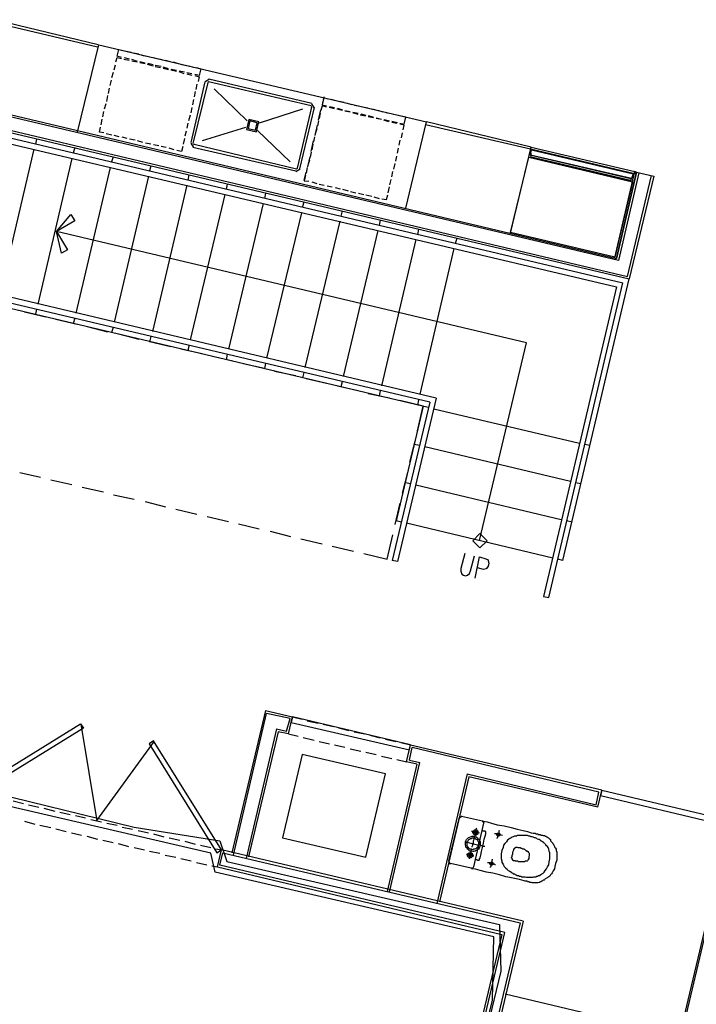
# Model space of a CAD drawing. Header units: feet. Extents: x -79 to 198, y -22 to 181.
# Tile 176 of 256: x 83 to 99, y 125 to 148. Entities that reach past the tile are written whole.
import ezdxf

# ---------------------------------------------------------------- set-up
doc = ezdxf.new("R2010")
doc.units = ezdxf.units.FT
for name, color, linetype in [('A-AREA-COMUN', 252, 'CONTINUOUS'), ('A-AREA-UNIDAD', 30, 'CONTINUOUS'), ('A-LINEA', 7, 'CONTINUOUS')]:
    doc.layers.add(name, color=color, linetype=linetype)

msp = doc.modelspace()

# ---------------------------------------------------------------- linework, layer by layer
at = {"layer": 'A-AREA-COMUN'}
msp.add_lwpolyline([(93.808, 122.6844), (94.288, 124.6578), (94.32, 126.1333), (87.808, 127.6444), (87.712, 128.0889), (77.68, 130.4178)], dxfattribs=at)
at = {"layer": 'A-AREA-UNIDAD'}
msp.add_lwpolyline([(82.64, 129.4933), (85.92, 128.6933), (87.92, 128.3733), (88.08, 127.8933), (94.448, 126.4178), (94.48, 125.3333), (93.84, 122.6844)], dxfattribs=at)
at = {"layer": 'A-LINEA'}
for p, q in [((85.0667, 146.9111), (82.6267, 147.4844)), ((85.08, 146.9644), (82.64, 147.5511)), ((84.6, 144.9244), (85.0933, 146.9644)), ((85.0933, 146.9644), (92.7467, 145.1644)), ((85.7333, 146.8178), (85.8533, 146.7911)), ((85.9067, 146.7778), (86.0267, 146.7511)), ((86.0933, 146.7244), (86.2133, 146.6978)), ((85.4533, 146.3778), (85.48, 146.4978)), ((85.68, 146.6311), (85.8, 146.6044)), ((85.8133, 146.6311), (85.6933, 146.6578)), ((86, 146.5778), (85.8667, 146.6178)), ((85.8667, 146.5911), (85.9867, 146.5644)), ((86.1733, 146.5378), (86.0533, 146.5644)), ((86.0533, 146.5511), (86.1733, 146.5244)), ((86.2267, 146.5111), (86.36, 146.4711)), ((86.36, 146.4978), (86.24, 146.5244)), ((86.28, 146.6844), (86.4, 146.6578)), ((86.5467, 146.4578), (86.4133, 146.4844)), ((86.4533, 146.6444), (86.5733, 146.6178)), ((86.64, 146.6044), (86.76, 146.5778)), ((86.8267, 146.5644), (86.9467, 146.5244)), ((87, 146.5111), (87.1333, 146.4844)), ((87.1867, 146.4711), (87.3067, 146.4444)), ((85.4, 146.2044), (85.44, 146.3244)), ((86.4133, 146.4578), (86.5333, 146.4311)), ((86.72, 146.4044), (86.6, 146.4444)), ((86.6, 146.4178), (86.72, 146.3911)), ((86.7733, 146.3778), (86.9067, 146.3511)), ((86.9067, 146.3644), (86.7867, 146.3911)), ((86.96, 146.3378), (87.08, 146.2978)), ((87.0933, 146.3244), (86.9733, 146.3511)), ((87.2667, 146.2844), (87.1467, 146.3111)), ((87.1467, 146.2844), (87.2667, 146.2578)), ((87.44, 146.2444), (87.3333, 146.2711)), ((97.2267, 141.9244), (79.6267, 146.0844)), ((79.6933, 146.1244), (97.1867, 141.9778)), ((85.36, 146.0178), (85.3867, 146.1378)), ((87.5733, 146.0978), (87.24, 144.6844)), ((87.64, 146.0844), (87.2933, 144.6578)), ((87.3867, 146.0444), (87.36, 145.9244)), ((87.68, 146.1621), (87.5757, 146.0977)), ((87.6646, 146.0972), (87.6405, 146.0824)), ((90.0533, 145.5378), (87.6533, 146.0978)), ((90.0667, 145.5911), (87.6667, 146.1644)), ((79.56, 145.7911), (97.44, 141.5511)), ((85.32, 145.8311), (85.3467, 145.9511)), ((87.3467, 145.8711), (87.32, 145.7511)), ((88.56, 145.1911), (87.7867, 145.9378)), ((79.6, 145.7244), (97.48, 141.4978)), ((79.6933, 145.5778), (97.3333, 141.4044)), ((85.2267, 145.4711), (85.2667, 145.5911)), ((85.28, 145.6444), (85.3067, 145.7778)), ((87.3067, 145.6844), (87.28, 145.5644)), ((90.131, 145.4845), (90.0666, 145.5888)), ((90.3067, 145.5644), (90.4133, 145.5378)), ((90.32, 145.5644), (90.36, 145.7511)), ((90.64, 145.6578), (90.52, 145.6844)), ((90.8267, 145.6178), (90.7067, 145.6444)), ((91, 145.5644), (90.88, 145.6044)), ((91.1867, 145.5244), (91.0667, 145.5511)), ((79.7867, 145.4178), (97.1867, 141.3111)), ((85.1867, 145.2844), (85.2133, 145.4044)), ((87.2267, 145.3244), (87.1867, 145.1911)), ((87.2667, 145.4978), (87.24, 145.3778)), ((89.8533, 145.4578), (88.84, 145.1378)), ((89.7333, 144.0844), (90.0667, 145.5111)), ((89.7867, 144.0711), (90.1333, 145.4978)), ((90.0661, 145.4998), (90.0513, 145.5239)), ((90.2267, 145.2044), (90.28, 145.4444)), ((90.2667, 145.3644), (90.24, 145.2444)), ((90.48, 145.5244), (90.6, 145.4978)), ((90.6, 145.4711), (90.48, 145.4978)), ((90.7733, 145.4311), (90.6533, 145.4578)), ((90.6667, 145.4844), (90.7867, 145.4444)), ((90.84, 145.4311), (90.96, 145.4044)), ((90.96, 145.3911), (90.84, 145.4178)), ((91.0267, 145.3911), (91.1467, 145.3644)), ((91.1467, 145.3378), (91.0267, 145.3778)), ((91.32, 145.2978), (91.2, 145.3244)), ((91.2133, 145.3511), (91.3333, 145.3244)), ((91.3733, 145.4844), (91.2533, 145.5111)), ((91.5467, 145.4444), (91.4267, 145.4711)), ((91.7333, 145.3911), (91.6133, 145.4311)), ((91.92, 145.3511), (91.8, 145.3778)), ((92.0933, 145.3111), (91.9733, 145.3378)), ((85.1467, 145.0978), (85.1733, 145.2311)), ((87.1733, 145.1378), (87.1467, 145.0178)), ((90.2267, 145.1911), (90.2, 145.0711)), ((91.3867, 145.3111), (91.5067, 145.2711)), ((91.5067, 145.2578), (91.3867, 145.2844)), ((91.5733, 145.2578), (91.6933, 145.2311)), ((91.6933, 145.2178), (91.5733, 145.2444)), ((91.8667, 145.1644), (91.7467, 145.2044)), ((91.76, 145.2178), (91.88, 145.1911)), ((91.9333, 145.1778), (92.0667, 145.1511)), ((92.0533, 145.1244), (91.9333, 145.1511)), ((92.2667, 143.1511), (92.7467, 145.1644)), ((95.1733, 144.5244), (92.72, 145.0978)), ((95.1867, 144.5778), (92.7467, 145.1644)), ((85.4, 144.8578), (85.2667, 144.8844)), ((87.1333, 144.9511), (87.1067, 144.8311)), ((88.52, 145.0311), (87.5067, 144.7244)), ((89.56, 144.2311), (88.8, 144.9644)), ((90.1467, 144.8444), (90.2, 145.0844)), ((90.1867, 145.0044), (90.1467, 144.8844)), ((92.16, 144.7911), (92.1867, 144.9111)), ((83.64, 144.7644), (83.6133, 144.6444)), ((85.5733, 144.8178), (85.4533, 144.8444)), ((85.76, 144.7778), (85.64, 144.8044)), ((85.9467, 144.7378), (85.8133, 144.7644)), ((86.12, 144.6844), (86, 144.7244)), ((86.3067, 144.6444), (86.1867, 144.6711)), ((86.4933, 144.6044), (86.3733, 144.6311)), ((87.0933, 144.7778), (87.0667, 144.6444)), ((87.2423, 144.6711), (87.3067, 144.5668)), ((87.3072, 144.6557), (87.3221, 144.6316)), ((87.32, 144.6444), (89.7067, 144.0711)), ((90.0533, 144.4711), (90.1067, 144.7244)), ((90.0933, 144.6444), (90.0667, 144.5111)), ((90.1333, 144.8178), (90.1067, 144.6978)), ((92.1067, 144.6178), (92.1333, 144.7378)), ((83.5733, 144.5244), (82.7733, 141.1244)), ((84.5333, 144.5644), (84.4933, 144.4311)), ((86.6667, 144.5644), (86.5467, 144.5911)), ((86.8533, 144.5111), (86.7333, 144.5511)), ((87.0267, 144.4711), (86.92, 144.4978)), ((87.0533, 144.5911), (87.0267, 144.4711)), ((87.2933, 144.5778), (89.6933, 144.0178)), ((90.0533, 144.4578), (90.0267, 144.3378)), ((92.0667, 144.4311), (92.0933, 144.5511)), ((94.7067, 142.5644), (95.1867, 144.5778)), ((84.4667, 144.3111), (83.6667, 140.9111)), ((85.4267, 144.3511), (85.3867, 144.2311)), ((89.9733, 144.1111), (90.0267, 144.3511)), ((90.0133, 144.2711), (89.9733, 144.1511)), ((91.9867, 144.0578), (92.0133, 144.1911)), ((92.0267, 144.2444), (92.0533, 144.3644)), ((97.52, 143.8311), (95.1867, 144.3778)), ((97.52, 143.8311), (95.1867, 144.3778)), ((95.1867, 144.3511), (97.5067, 143.8044)), ((95.1867, 144.3511), (97.5067, 143.8044)), ((85.36, 144.0978), (84.56, 140.6978)), ((86.3067, 144.1378), (86.28, 144.0178)), ((89.6934, 144.0068), (89.7977, 144.0712)), ((89.7087, 144.0716), (89.7328, 144.0865)), ((89.8933, 143.8044), (89.9333, 143.9911)), ((89.96, 144.0978), (89.9333, 143.9644)), ((91.9333, 143.8844), (91.96, 144.0044)), ((97.1467, 141.9911), (97.6133, 144.0044)), ((97.6533, 143.9911), (97.1867, 141.9778)), ((97.7067, 143.9778), (97.2267, 141.9244)), ((97.6533, 143.9911), (98.0533, 143.8978)), ((86.2533, 143.8978), (85.4533, 140.4844)), ((87.2, 143.9244), (87.1733, 143.8044)), ((88.0933, 143.7111), (88.0667, 143.5911)), ((89.92, 143.9111), (89.8933, 143.7911)), ((89.8933, 143.7911), (90, 143.7778)), ((90.0667, 143.7644), (90.1867, 143.7244)), ((90.24, 143.7111), (90.36, 143.6844)), ((91.8933, 143.6978), (91.92, 143.8178)), ((97.44, 141.5511), (98, 143.9111)), ((98.0533, 143.8978), (97.48, 141.4978)), ((87.1467, 143.6844), (86.3467, 140.2711)), ((88.9867, 143.4978), (88.96, 143.3778)), ((90.4267, 143.6711), (90.5467, 143.6444)), ((90.6133, 143.6311), (90.7333, 143.6044)), ((90.7867, 143.5911), (90.92, 143.5511)), ((90.9733, 143.5378), (91.0933, 143.5111)), ((91.16, 143.4978), (91.28, 143.4711)), ((91.8533, 143.5111), (91.88, 143.6444)), ((88.04, 143.4711), (87.2267, 140.0711)), ((88.9333, 143.2578), (88.12, 139.8578)), ((89.88, 143.2978), (89.8533, 143.1778)), ((91.3333, 143.4578), (91.4667, 143.4311)), ((91.52, 143.4178), (91.64, 143.3778)), ((89.8267, 143.0444), (89.0133, 139.6444)), ((90.7733, 143.0844), (90.7467, 142.9644)), ((90.72, 142.8444), (89.9067, 139.4311)), ((91.6667, 142.8711), (91.64, 142.7511)), ((91.6133, 142.6311), (90.8, 139.2178)), ((92.56, 142.6578), (92.5333, 142.5378)), ((92.4933, 142.4178), (91.6933, 139.0044)), ((93.4533, 142.4444), (93.4133, 142.3244)), ((93.3867, 142.2044), (92.5867, 138.8044)), ((95.9333, 134.9244), (97.48, 141.4978)), ((92.9733, 138.7111), (82.3867, 141.2178)), ((92.8267, 138.6178), (82.48, 141.0578)), ((92.7867, 138.4978), (82.4533, 140.9378)), ((83.8533, 140.6044), (83.36, 140.7244)), ((83.64, 140.7911), (83.6133, 140.6711)), ((84.5867, 140.4311), (84.0933, 140.5511)), ((84.5333, 140.5778), (84.4933, 140.4578)), ((85.3067, 140.2578), (84.8267, 140.3778)), ((85.4267, 140.3644), (85.3867, 140.2444)), ((86.04, 140.0844), (85.56, 140.2044)), ((86.3067, 140.1511), (86.28, 140.0311)), ((86.7733, 139.9111), (86.28, 140.0311)), ((87.5067, 139.7511), (87.0133, 139.8578)), ((87.2, 139.9378), (87.1733, 139.8178)), ((88.2267, 139.5778), (87.7467, 139.6844)), ((88.0933, 139.7378), (88.0667, 139.6044)), ((88.96, 139.4044), (88.4667, 139.5111)), ((88.9867, 139.5244), (88.96, 139.4044)), ((89.6933, 139.2311), (89.2, 139.3378)), ((89.88, 139.3111), (89.8533, 139.1911)), ((90.4133, 139.0578), (89.9333, 139.1644)), ((91.1467, 138.8844), (90.6667, 138.9911)), ((90.7733, 139.0978), (90.7467, 138.9778)), ((91.6667, 138.8844), (91.64, 138.7644)), ((91.88, 138.7111), (91.3867, 138.8178)), ((92.9733, 138.7111), (92.0667, 134.8978)), ((92.56, 138.6711), (92.5333, 138.5511)), ((92.8267, 138.6178), (91.9467, 134.9244)), ((92.6667, 138.5244), (92.04, 135.8444)), ((96.32, 137.6578), (92.92, 138.4578)), ((92.36, 137.2178), (92.48, 137.7111)), ((92.5867, 137.6044), (92.4533, 137.6311)), ((96.1067, 136.7644), (92.7067, 137.5778)), ((96.56, 137.6044), (96.44, 137.6311)), ((83.2533, 136.9778), (83.7333, 136.8711)), ((92.1867, 136.4978), (92.3067, 136.9778)), ((83.9733, 136.8044), (84.4667, 136.6978)), ((84.7067, 136.6311), (85.2, 136.5244)), ((92.3733, 136.7111), (92.2533, 136.7378)), ((95.8933, 135.8711), (92.4933, 136.6844)), ((96.3467, 136.7111), (96.2267, 136.7378)), ((85.44, 136.4578), (85.92, 136.3511)), ((86.1733, 136.2978), (86.6533, 136.1778)), ((86.8933, 136.1244), (87.3867, 136.0044)), ((92.0133, 135.7644), (92.1333, 136.2578)), ((87.6267, 135.9511), (88.12, 135.8311)), ((88.36, 135.7778), (88.84, 135.6578)), ((92.16, 135.8178), (92.04, 135.8444)), ((95.6933, 134.9778), (92.28, 135.7911)), ((96.1467, 135.8178), (96.0133, 135.8444)), ((89.0933, 135.6044), (89.5733, 135.4844)), ((89.8133, 135.4311), (90.3067, 135.3111)), ((91.8267, 134.9511), (91.96, 135.5244)), ((90.5467, 135.2578), (91.04, 135.1378)), ((91.28, 135.0844), (91.8267, 134.9511)), ((92.0667, 134.8978), (91.9467, 134.9244)), ((95.9333, 134.9244), (95.8133, 134.9511)), ((88.9867, 131.4178), (88.2, 128.0978)), ((88.24, 128.0444), (89.0133, 131.3511)), ((88.9867, 131.4178), (89.6133, 131.2711)), ((89.56, 131.2311), (89.0133, 131.3511)), ((85.0528, 128.84), (84.6823, 131.1024)), ((89.48, 130.9378), (89.56, 131.2311)), ((89.52, 130.8711), (89.6133, 131.2711)), ((89.6133, 131.2711), (89.84, 131.2178)), ((89.96, 131.1778), (90.2133, 131.1244)), ((90.3333, 131.0978), (90.5733, 131.0444)), ((89.24, 130.9911), (88.5333, 127.9644)), ((89.28, 130.9244), (88.5867, 128.0044)), ((89.24, 130.9911), (89.48, 130.9378)), ((89.52, 130.8711), (89.28, 130.9244)), ((89.52, 130.8711), (89.7467, 130.8178)), ((90.6933, 131.0178), (90.9333, 130.9511)), ((91.0533, 130.9244), (91.3067, 130.8711)), ((91.4267, 130.8444), (91.6667, 130.7778)), ((86.384, 130.7064), (85.0405, 128.8489)), ((89.8667, 130.7911), (90.12, 130.7244)), ((90.24, 130.6978), (90.48, 130.6444)), ((90.6, 130.6178), (90.84, 130.5644)), ((91.7867, 130.7511), (92.0267, 130.6978)), ((92.1467, 130.6711), (92.3733, 130.6178)), ((92.28, 130.2178), (92.3733, 130.6178)), ((92.3733, 130.6178), (96.84, 129.5644)), ((90.96, 130.5244), (91.2133, 130.4711)), ((91.3333, 130.4444), (91.5733, 130.3911)), ((92.3467, 130.2578), (92.4133, 130.5511)), ((96.7733, 129.5111), (92.4133, 130.5511)), ((91.6933, 130.3511), (91.9333, 130.2978)), ((92.52, 130.1644), (91.8267, 127.1911)), ((91.88, 127.1778), (92.5867, 130.2044)), ((92.0533, 130.2711), (92.28, 130.2178)), ((92.52, 130.1644), (92.28, 130.2178)), ((92.3467, 130.2578), (92.5867, 130.2044)), ((93.6933, 129.9378), (92.9867, 126.9111)), ((93.6933, 129.9378), (96.7067, 129.2178)), ((93.7333, 129.8711), (93.0533, 126.9511)), ((96.7467, 129.1644), (93.7333, 129.8711)), ((96.7067, 129.2178), (96.7733, 129.5111)), ((96.7467, 129.1644), (96.84, 129.5511)), ((83.0933, 129.3111), (83.3333, 129.2444)), ((83.4533, 129.2178), (83.6933, 129.1644)), ((83.8133, 129.1378), (84.0667, 129.0711)), ((84.1867, 129.0444), (84.4267, 128.9911)), ((83.36, 128.8311), (83.6, 128.7644)), ((84.5467, 128.9644), (84.7867, 128.9111)), ((84.9067, 128.8711), (85.16, 128.8178)), ((85.28, 128.7911), (85.52, 128.7378)), ((93.2667, 127.8978), (93.52, 128.9244)), ((93.5774, 128.9499), (93.5213, 128.9152)), ((93.56, 128.9511), (94.0533, 128.8444)), ((94.08, 128.7911), (93.84, 127.7644)), ((94.0921, 128.787), (94.0574, 128.8432)), ((83.72, 128.7378), (83.9733, 128.6844)), ((84.0933, 128.6578), (84.3333, 128.5911)), ((84.4533, 128.5644), (84.6933, 128.5111)), ((85.64, 128.6978), (85.88, 128.6444)), ((86.0133, 128.6178), (86.2533, 128.5644)), ((86.3733, 128.5378), (86.6133, 128.4711)), ((84.8133, 128.4844), (85.0667, 128.4178)), ((85.1867, 128.3911), (85.4267, 128.3378)), ((85.5467, 128.3111), (85.7867, 128.2444)), ((86.7333, 128.4444), (86.9867, 128.3911)), ((87.1067, 128.3644), (87.3467, 128.2978)), ((89.3867, 128.4444), (91.3333, 127.9911)), ((99.7467, 128.4444), (98.1867, 121.8844)), ((98.2267, 121.8178), (99.8, 128.4978)), ((85.92, 128.2178), (86.16, 128.1644)), ((86.28, 128.1378), (86.52, 128.0844)), ((87.4667, 128.2711), (87.7067, 128.2178)), ((87.8267, 128.1911), (87.96, 128.1644)), ((87.8667, 127.7644), (87.96, 128.1644)), ((95, 126.4978), (87.96, 128.1644)), ((86.64, 128.0444), (86.8933, 127.9911)), ((87.0133, 127.9644), (87.2533, 127.9111)), ((87.3733, 127.8711), (87.6133, 127.8178)), ((93.2679, 127.8886), (93.3026, 127.8324)), ((93.7867, 127.7378), (93.3067, 127.8444)), ((87.7333, 127.7911), (87.8667, 127.7644)), ((87.8667, 127.7644), (94.5067, 126.1911)), ((93.7959, 127.7257), (93.8521, 127.7603)), ((95, 126.4978), (94.1333, 122.8444)), ((94.9333, 126.4578), (94.0667, 122.8044)), ((94.5067, 126.1911), (93.64, 122.5378)), ((93.7067, 122.5778), (94.5733, 126.2311)), ((98.6533, 123.8311), (94.5867, 124.7911))]:
    msp.add_line(p, q, dxfattribs=at)
for points in [[(85.6267, 146.6711), (85.52, 146.6978), (85.56, 146.8578), (85.6667, 146.8311)], [(85.4933, 146.5644), (85.52, 146.6711), (85.6267, 146.6444)], [(87.3333, 146.2444), (87.44, 146.2178), (87.4133, 146.1111)], [(87.3733, 146.4311), (87.48, 146.4044), (87.44, 146.2444)], [(90.4533, 145.6978), (90.3467, 145.7244), (90.3067, 145.5644)], [(90.4133, 145.5111), (90.3067, 145.5378), (90.28, 145.4311)], [(88.5991, 145.2196), (88.5449, 144.9902), (88.7742, 144.936), (88.8285, 145.1653), (88.5991, 145.2196)], [(88.6201, 145.1856), (88.5789, 145.0112), (88.7532, 144.97), (88.7944, 145.1443), (88.6201, 145.1856)], [(92.12, 145.1378), (92.2267, 145.1111), (92.2667, 145.2711), (92.16, 145.2978)], [(92.2, 144.9778), (92.2267, 145.0844), (92.12, 145.1111)], [(85.2133, 144.9111), (85.1067, 144.9244), (85.1333, 145.0444)], [(97.6133, 144.0044), (97.6, 143.9511), (95.1733, 144.5244), (95.1867, 144.5778), (97.6133, 144.0044)], [(97.6133, 144.0044), (97.6, 143.9511), (95.1733, 144.5244), (95.1867, 144.5778), (97.6133, 144.0044)], [(97.5733, 143.9511), (97.5333, 143.8444), (95.1733, 144.3911), (95.2, 144.5111), (97.5733, 143.9511)], [(95.1867, 144.5111), (95.1733, 144.4311), (95.1867, 144.4178), (95.1733, 144.3911), (95.1867, 144.3778), (95.1733, 144.3644), (95.1867, 144.3511), (95.1733, 144.3378), (97.52, 143.7778), (97.5067, 143.8044), (97.5333, 143.8044), (97.52, 143.8311), (97.5333, 143.8444), (97.5467, 143.8578), (97.56, 143.8711), (97.5867, 143.9511), (95.1867, 144.5111)], [(97.5733, 143.9511), (97.5333, 143.8444), (95.1733, 144.3911), (95.2, 144.5111), (97.5733, 143.9511)], [(95.1867, 144.5111), (95.1733, 144.4311), (95.1867, 144.4178), (95.1733, 144.3911), (95.1867, 144.3778), (95.1733, 144.3644), (95.1867, 144.3511), (95.1733, 144.3378), (97.52, 143.7778), (97.5067, 143.8044), (97.5333, 143.8044), (97.52, 143.8311), (97.5333, 143.8444), (97.5467, 143.8578), (97.56, 143.8711), (97.5867, 143.9511), (95.1867, 144.5111)], [(95.1333, 144.3378), (97.56, 143.7644), (97.1467, 142.0044), (94.7067, 142.5778), (95.1333, 144.3378)], [(97.1867, 141.9778), (97.6533, 143.9911), (97.6133, 144.0044)], [(91.7067, 143.3644), (91.8133, 143.3511), (91.84, 143.4578)], [(84.2267, 142.0978), (84.1067, 142.6044), (84.44, 143.0044), (84.5333, 142.8578), (84.1067, 142.6044), (84.36, 142.1778), (84.2267, 142.0978)], [(93.9867, 135.3911), (95.08, 140.0044), (84.1067, 142.6044)], [(97.1867, 141.3111), (95.48, 134.0844), (95.6, 134.0578), (97.3333, 141.4044)], [(92.5333, 137.9511), (92.6667, 138.5244), (92.12, 138.6578)], [(94.16, 135.3844), (93.9933, 135.5511), (93.8267, 135.3844), (93.9933, 135.2178), (94.16, 135.3844)], [(93.64, 135.0844), (93.5467, 134.7378), (93.5467, 134.6711), (93.5733, 134.6044), (93.6133, 134.5778), (93.6533, 134.5644), (93.7067, 134.5778), (93.7467, 134.6178), (93.7733, 134.6844), (93.8667, 135.0311)], [(93.88, 134.5111), (93.9867, 135.0044), (94.1333, 134.9644), (94.1867, 134.9378), (94.1867, 134.9111), (94.2, 134.8578), (94.1867, 134.7911), (94.1467, 134.7378), (94.1333, 134.7244), (94.08, 134.7111), (93.9333, 134.7511)], [(82.12, 129.5378), (84.6667, 131.1111), (84.7333, 131.0044), (82.1867, 129.4311), (82.12, 129.5378)], [(89.5867, 131.1378), (92.3467, 130.4978), (92.3733, 130.6178), (89.6133, 131.2711), (89.5867, 131.1378)], [(87.96, 128.1644), (86.3733, 130.7111), (86.2667, 130.6444), (87.8533, 128.0978), (87.96, 128.1644)], [(91.3333, 127.9911), (91.7867, 129.9378), (89.84, 130.3911), (89.3867, 128.4444)], [(96.8133, 129.4311), (99.56, 128.7778), (99.6, 128.8978), (96.84, 129.5511), (96.8133, 129.4311)], [(94.0533, 128.8444), (94.08, 128.8311), (94.16, 128.8178), (94.2667, 128.7911), (94.4, 128.7511), (94.56, 128.7244), (94.72, 128.6844), (94.8667, 128.6444), (95, 128.6178), (95.1067, 128.5911), (95.1867, 128.5644), (95.24, 128.5511), (95.28, 128.5511), (95.3067, 128.5378), (95.3333, 128.5378), (95.3467, 128.5378), (95.3467, 128.5244), (95.36, 128.5244), (95.3733, 128.5244), (95.3867, 128.5244), (95.4, 128.5244), (95.4133, 128.5111), (95.4267, 128.5111), (95.4533, 128.5111), (95.4667, 128.4978), (95.48, 128.4978), (95.4933, 128.4978), (95.5067, 128.4978), (95.52, 128.4844), (95.5333, 128.4844), (95.5467, 128.4711), (95.56, 128.4711), (95.5733, 128.4578), (95.5867, 128.4444), (95.6, 128.4444), (95.6133, 128.4311), (95.6267, 128.4178), (95.64, 128.4044), (95.64, 128.3778), (95.6533, 128.3644), (95.6667, 128.3511), (95.68, 128.3378), (95.6933, 128.3244), (95.7067, 128.2978), (95.72, 128.2844), (95.72, 128.2711), (95.7333, 128.2444), (95.7467, 128.2178), (95.76, 128.2044), (95.7733, 128.1778), (95.7733, 128.1511), (95.7867, 128.1111), (95.7867, 128.0844), (95.7867, 128.0311), (95.7867, 127.9778), (95.7867, 127.9244), (95.76, 127.8444), (95.7467, 127.7778), (95.7333, 127.7244), (95.7067, 127.6711), (95.68, 127.6311), (95.6667, 127.6044), (95.64, 127.5778), (95.6267, 127.5511), (95.6, 127.5378), (95.5867, 127.5244), (95.56, 127.5111), (95.5467, 127.4978), (95.52, 127.4844), (95.5067, 127.4711), (95.4933, 127.4578), (95.4667, 127.4578), (95.4533, 127.4444), (95.44, 127.4311), (95.4133, 127.4178), (95.4, 127.4178), (95.3867, 127.4044), (95.3733, 127.4044), (95.3467, 127.3911), (95.3333, 127.3911), (95.32, 127.3911), (95.3067, 127.3911), (95.2933, 127.3911), (95.28, 127.3911), (95.2533, 127.3911), (95.24, 127.3911), (95.2267, 127.3911), (95.2133, 127.3911), (95.2, 127.4044), (95.1867, 127.4044), (95.1733, 127.4044), (95.16, 127.4044), (95.1333, 127.4178), (95.12, 127.4178), (95.1067, 127.4178), (95.0933, 127.4311), (95.08, 127.4311), (95.0667, 127.4311), (95.0533, 127.4311), (95.0267, 127.4444), (94.9733, 127.4578), (94.92, 127.4711), (94.84, 127.4844), (94.7333, 127.5111), (94.6, 127.5378), (94.4533, 127.5778), (94.2933, 127.6178), (94.1467, 127.6444), (94, 127.6844), (93.8933, 127.7111), (93.8133, 127.7244), (93.7867, 127.7378)], [(93.9867, 128.5511), (93.96, 128.5644), (93.9333, 128.5644), (93.9067, 128.5644), (93.88, 128.5778), (93.8533, 128.5778), (93.8267, 128.5911), (93.8133, 128.5911), (93.8, 128.5911)], [(93.9467, 128.5644), (93.9467, 128.5511), (93.9467, 128.5378), (93.9333, 128.5378), (93.9333, 128.5244), (93.92, 128.5244), (93.9067, 128.5111), (93.8933, 128.5111), (93.88, 128.5111), (93.8667, 128.5244), (93.8533, 128.5244), (93.8533, 128.5378), (93.84, 128.5378), (93.84, 128.5511), (93.8267, 128.5644), (93.8267, 128.5778), (93.84, 128.5911), (93.84, 128.6044), (93.8533, 128.6178), (93.8667, 128.6311), (93.88, 128.6311), (93.8933, 128.6311), (93.9067, 128.6311), (93.92, 128.6311), (93.9333, 128.6178), (93.9467, 128.6044), (93.9467, 128.5911), (93.9467, 128.5778), (93.9467, 128.5644)], [(93.8667, 128.4444), (93.8667, 128.4578), (93.8667, 128.4711), (93.88, 128.5111), (93.88, 128.5378), (93.8933, 128.5778), (93.9067, 128.6178), (93.9067, 128.6444), (93.9067, 128.6578), (93.92, 128.6711)], [(93.92, 128.5644), (93.92, 128.5511), (93.9067, 128.5511), (93.9067, 128.5378), (93.8933, 128.5378), (93.88, 128.5378), (93.88, 128.5511), (93.8667, 128.5511), (93.8667, 128.5644), (93.8667, 128.5778), (93.8667, 128.5911), (93.88, 128.6044), (93.8933, 128.6044), (93.9067, 128.6044), (93.92, 128.5911), (93.92, 128.5778), (93.92, 128.5644)], [(93.88, 127.9378), (93.8933, 127.9378), (93.9067, 127.9378), (93.92, 127.9378), (93.9333, 127.9244), (93.9467, 127.9244), (93.96, 127.9244), (93.9733, 127.9244), (93.9867, 127.9378), (93.9867, 127.9511), (94, 127.9778), (94.0133, 128.0444), (94.0267, 128.1244), (94.0533, 128.2178), (94.08, 128.3244), (94.0933, 128.4178), (94.12, 128.4844), (94.1333, 128.5378), (94.1333, 128.5644), (94.1333, 128.5778), (94.1333, 128.5911), (94.12, 128.5911), (94.1067, 128.6044), (94.0933, 128.6044), (94.08, 128.6044), (94.0667, 128.6044), (94.0533, 128.6178), (94.04, 128.6178)], [(94.52, 128.4978), (94.4933, 128.5111), (94.4667, 128.5111), (94.44, 128.5244), (94.4133, 128.5244), (94.3867, 128.5378), (94.36, 128.5378), (94.3467, 128.5378), (94.3333, 128.5378)], [(94.4667, 128.5111), (94.4533, 128.5111), (94.4533, 128.4978), (94.44, 128.4844), (94.4267, 128.4844), (94.4133, 128.4844), (94.4, 128.4978), (94.4, 128.5111), (94.3867, 128.5111), (94.3867, 128.5244), (94.4, 128.5378), (94.4, 128.5511), (94.4133, 128.5511), (94.4267, 128.5511), (94.44, 128.5511), (94.4533, 128.5511), (94.4533, 128.5378), (94.4667, 128.5244), (94.4667, 128.5111)], [(94.4, 128.4311), (94.4, 128.4444), (94.4133, 128.4578), (94.4133, 128.4844), (94.4267, 128.5111), (94.4267, 128.5378), (94.44, 128.5644), (94.44, 128.5911), (94.44, 128.6178), (94.4533, 128.6178)], [(94, 128.2578), (93.9867, 128.2311), (93.9733, 128.2044), (93.96, 128.1778), (93.9333, 128.1644), (93.9067, 128.1511), (93.88, 128.1378), (93.8533, 128.1244), (93.8267, 128.1244), (93.7867, 128.1378), (93.76, 128.1378), (93.7333, 128.1644), (93.7067, 128.1778), (93.6933, 128.2044), (93.6667, 128.2311), (93.6667, 128.2578), (93.6533, 128.2844), (93.6533, 128.3111), (93.6533, 128.3511), (93.6667, 128.3778), (93.68, 128.4044), (93.7067, 128.4311), (93.72, 128.4444), (93.7467, 128.4578), (93.7733, 128.4711), (93.8133, 128.4844), (93.84, 128.4844), (93.8667, 128.4711), (93.9067, 128.4711), (93.9333, 128.4444), (93.9467, 128.4311), (93.9733, 128.4044), (93.9867, 128.3778), (94, 128.3511), (94, 128.3244), (94, 128.2978), (94, 128.2578)], [(94.1067, 128.2444), (94.08, 128.2444), (94.04, 128.2578), (93.9867, 128.2711), (93.9067, 128.2844), (93.84, 128.2978), (93.76, 128.3244), (93.7067, 128.3378), (93.6667, 128.3378), (93.6533, 128.3511)], [(93.96, 128.2711), (93.9467, 128.2578), (93.9467, 128.2311), (93.92, 128.2178), (93.9067, 128.1911), (93.8933, 128.1911), (93.8667, 128.1778), (93.84, 128.1778), (93.8267, 128.1644), (93.8, 128.1778), (93.7733, 128.1778), (93.7467, 128.1911), (93.7333, 128.2044), (93.72, 128.2311), (93.7067, 128.2444), (93.6933, 128.2711), (93.6933, 128.2844), (93.6933, 128.3111), (93.6933, 128.3378), (93.7067, 128.3644), (93.72, 128.3778), (93.7333, 128.4044), (93.7467, 128.4178), (93.7733, 128.4311), (93.7867, 128.4311), (93.8133, 128.4444), (93.84, 128.4444), (93.8533, 128.4311), (93.88, 128.4311), (93.9067, 128.4178), (93.92, 128.4044), (93.9333, 128.3911), (93.9467, 128.3644), (93.96, 128.3511), (93.96, 128.3244), (93.96, 128.2978), (93.96, 128.2711)], [(93.8133, 128.2311), (93.8133, 128.2444), (93.8267, 128.2711), (93.8267, 128.2978), (93.84, 128.3244), (93.84, 128.3511), (93.84, 128.3778), (93.8533, 128.3911), (93.8533, 128.4044)], [(94.5067, 128.1511), (94.4933, 128.0711), (94.4933, 128.0178), (94.4933, 127.9644), (94.5067, 127.9111), (94.5067, 127.8711), (94.5333, 127.8311), (94.5467, 127.8044), (94.56, 127.7778), (94.5867, 127.7511), (94.6, 127.7378), (94.6267, 127.7111), (94.64, 127.6978), (94.6533, 127.6844), (94.68, 127.6711), (94.6933, 127.6578), (94.7067, 127.6578), (94.72, 127.6444), (94.7467, 127.6311), (94.76, 127.6178), (94.7733, 127.6044), (94.8, 127.6044), (94.8133, 127.5911), (94.84, 127.5778), (94.8667, 127.5644), (94.8933, 127.5644), (94.92, 127.5511), (94.9467, 127.5511), (94.9733, 127.5378), (95, 127.5378), (95.0267, 127.5378), (95.0533, 127.5378), (95.08, 127.5244), (95.1067, 127.5244), (95.1333, 127.5244), (95.1467, 127.5244), (95.1733, 127.5244), (95.1867, 127.5244), (95.2133, 127.5244), (95.2267, 127.5244), (95.2533, 127.5378), (95.2667, 127.5378), (95.28, 127.5378), (95.3067, 127.5378), (95.32, 127.5511), (95.3467, 127.5511), (95.36, 127.5644), (95.3867, 127.5644), (95.4133, 127.5911), (95.44, 127.6044), (95.4667, 127.6178), (95.4933, 127.6444), (95.52, 127.6844), (95.5467, 127.7244), (95.5733, 127.7644), (95.6, 127.8178), (95.6133, 127.8844), (95.6267, 127.9511), (95.6267, 128.0044), (95.6267, 128.0578), (95.6267, 128.0978), (95.6133, 128.1378), (95.6, 128.1778), (95.5867, 128.2178), (95.5733, 128.2444), (95.5467, 128.2578), (95.5333, 128.2844), (95.52, 128.2978), (95.5067, 128.3111), (95.4933, 128.3244), (95.48, 128.3378), (95.4533, 128.3511), (95.44, 128.3644), (95.4267, 128.3644), (95.4133, 128.3778), (95.4, 128.3911), (95.3733, 128.4044), (95.36, 128.4044), (95.3333, 128.4178), (95.32, 128.4311), (95.2933, 128.4444), (95.2667, 128.4444), (95.24, 128.4578), (95.2133, 128.4711), (95.1867, 128.4711), (95.16, 128.4844), (95.1333, 128.4844), (95.1067, 128.4978), (95.08, 128.4978), (95.0533, 128.4978), (95.04, 128.4978), (95.0133, 128.4978), (94.9867, 128.4978), (94.9733, 128.4978), (94.9467, 128.4978), (94.9333, 128.4978), (94.9067, 128.4978), (94.8933, 128.4978), (94.8667, 128.4978), (94.8533, 128.4844), (94.8267, 128.4844), (94.8, 128.4844), (94.7733, 128.4711), (94.7467, 128.4578), (94.72, 128.4444), (94.6933, 128.4311), (94.6667, 128.4178), (94.64, 128.3911), (94.6133, 128.3511), (94.5733, 128.3111), (94.5467, 128.2711), (94.5333, 128.2178), (94.5067, 128.1511)], [(94.5733, 126.2311), (87.92, 127.8044), (87.9867, 128.0978), (94.9333, 126.4578)], [(93.8267, 128.0311), (93.8267, 128.0178), (93.8133, 128.0044), (93.8, 127.9911), (93.7867, 127.9911), (93.7867, 127.9778), (93.7733, 127.9778), (93.76, 127.9778), (93.7467, 127.9778), (93.7333, 127.9911), (93.72, 127.9911), (93.72, 128.0044), (93.7067, 128.0178), (93.7067, 128.0311), (93.7067, 128.0444), (93.7067, 128.0578), (93.72, 128.0711), (93.72, 128.0844), (93.7333, 128.0844), (93.7333, 128.0978), (93.7467, 128.0978), (93.76, 128.0978), (93.7733, 128.0978), (93.7867, 128.0978), (93.8, 128.0844), (93.8133, 128.0844), (93.8133, 128.0711), (93.8267, 128.0578), (93.8267, 128.0444), (93.8267, 128.0311)], [(93.7467, 127.9511), (93.7467, 127.9644), (93.7467, 127.9778), (93.76, 128.0044), (93.76, 128.0444), (93.7733, 128.0844), (93.7867, 128.1244), (93.7867, 128.1511), (93.8, 128.1644), (93.8, 128.1778)], [(94.7867, 128.1911), (94.8, 128.1911), (94.8, 128.2044), (94.8133, 128.2044), (94.8133, 128.2178), (94.8267, 128.2178), (94.8267, 128.2311), (94.84, 128.2311), (94.8533, 128.2311), (94.8667, 128.2311), (94.88, 128.2178), (94.8933, 128.2178), (94.9067, 128.2178), (94.92, 128.2178), (94.9333, 128.2178), (94.9467, 128.2044), (94.96, 128.2044), (94.9733, 128.2044), (94.9867, 128.1911), (95, 128.1911), (95.0133, 128.1911), (95.0267, 128.1911), (95.0267, 128.1778), (95.04, 128.1778), (95.0533, 128.1644), (95.0667, 128.1511), (95.08, 128.1511), (95.08, 128.1378), (95.0933, 128.1378), (95.1067, 128.1378), (95.12, 128.1244), (95.12, 128.1111), (95.1333, 128.0978), (95.1467, 128.0844), (95.1467, 128.0578), (95.1467, 128.0311), (95.1333, 127.9911), (95.1333, 127.9644), (95.12, 127.9378), (95.1067, 127.9111), (95.0933, 127.8978), (95.08, 127.8978), (95.0533, 127.8978), (95.04, 127.8844), (95.0267, 127.8844), (95.0133, 127.8844), (95, 127.8844), (94.9867, 127.8844), (94.9733, 127.8844), (94.96, 127.8844), (94.9467, 127.8844), (94.9333, 127.8844), (94.92, 127.8844), (94.9067, 127.8844), (94.8933, 127.8844), (94.88, 127.8978), (94.8533, 127.8978), (94.84, 127.8978), (94.8267, 127.8978), (94.8133, 127.8978), (94.8133, 127.9111), (94.8, 127.9111), (94.7867, 127.9111), (94.7733, 127.9111), (94.7733, 127.9244), (94.76, 127.9244), (94.76, 127.9378), (94.7467, 127.9378), (94.7467, 127.9511), (94.7467, 127.9644), (94.7333, 127.9778), (94.7333, 127.9911), (94.7467, 128.0044), (94.7467, 128.0311), (94.76, 128.0711), (94.76, 128.0978), (94.7733, 128.1378), (94.7867, 128.1644), (94.7867, 128.1778), (94.7867, 128.1911)], [(93.8533, 128.0178), (93.84, 128.0178), (93.8133, 128.0311), (93.7867, 128.0311), (93.7467, 128.0444), (93.72, 128.0444), (93.7067, 128.0578), (93.68, 128.0578)], [(93.8, 128.0311), (93.7867, 128.0178), (93.7733, 128.0178), (93.7733, 128.0044), (93.76, 128.0044), (93.7467, 128.0044), (93.7467, 128.0178), (93.7333, 128.0311), (93.7333, 128.0444), (93.7333, 128.0578), (93.7467, 128.0578), (93.7467, 128.0711), (93.76, 128.0711), (93.7733, 128.0711), (93.7867, 128.0711), (93.7867, 128.0578), (93.8, 128.0578), (93.8, 128.0444), (93.8, 128.0311)], [(94.36, 127.8178), (94.3467, 127.8178), (94.3333, 127.8311), (94.3067, 127.8311), (94.28, 127.8444), (94.2533, 127.8444), (94.2267, 127.8578), (94.2, 127.8578), (94.1867, 127.8578), (94.1733, 127.8578)], [(94.2933, 127.8311), (94.2933, 127.8178), (94.28, 127.8178), (94.28, 127.8044), (94.2667, 127.8044), (94.2533, 127.8044), (94.24, 127.8178), (94.24, 127.8311), (94.2267, 127.8311), (94.2267, 127.8444), (94.2267, 127.8578), (94.24, 127.8578), (94.24, 127.8711), (94.2533, 127.8711), (94.2667, 127.8844), (94.2667, 127.8711), (94.28, 127.8711), (94.2933, 127.8711), (94.2933, 127.8578), (94.3067, 127.8444), (94.2933, 127.8311)], [(94.24, 127.7511), (94.24, 127.7644), (94.2533, 127.7778), (94.2533, 127.8044), (94.2667, 127.8311), (94.2667, 127.8578), (94.28, 127.8844), (94.28, 127.9111), (94.28, 127.9378), (94.2933, 127.9378)]]:
    msp.add_lwpolyline(points, dxfattribs=at)

doc.saveas('drawing.dxf')
